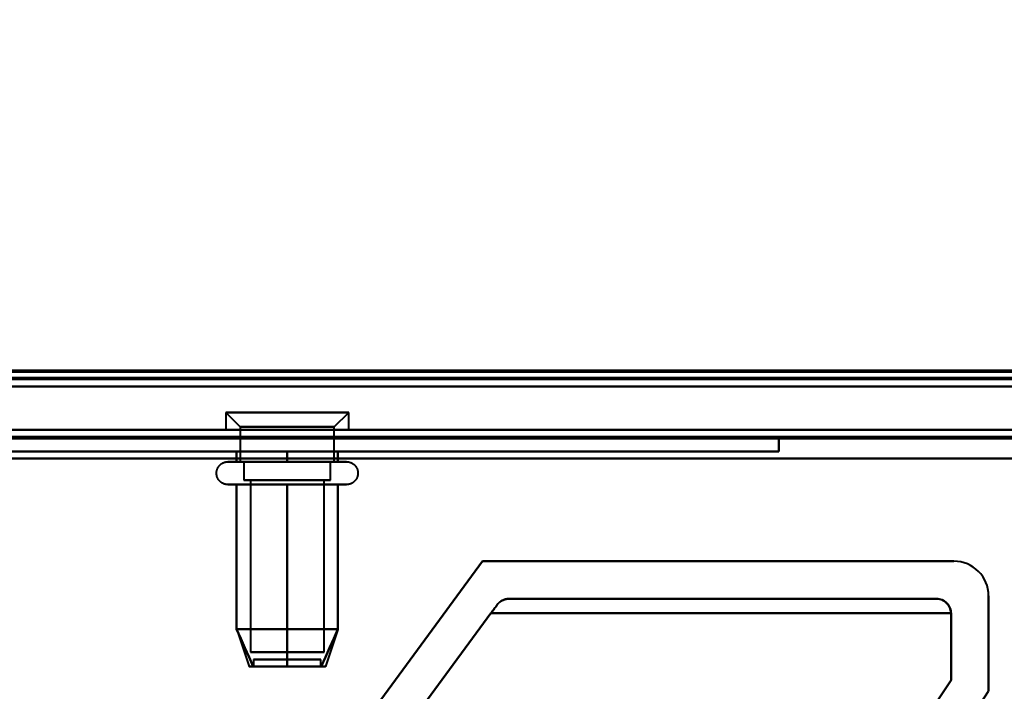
# Model space of a CAD drawing. Header units: millimetres. Extents: x -1483 to 905, y -1392 to 951.
# Tile 37 of 105: x -283 to -215, y -459 to -413. Entities that reach past the tile are written whole.
import ezdxf

# ---------------------------------------------------------------- set-up
doc = ezdxf.new("R2010")
doc.units = ezdxf.units.MM
doc.layers.add('G-IMPT', color=8, linetype='Continuous', lineweight=40)

# ---------------------------------------------------------------- blocks, each defined once
blk = doc.blocks.new('NEXA 2000 CALQUES_dwg-762145-Niveau de réf_')
at = {"layer": 'G-IMPT'}
for p, q in [((-739.4, -405.05), (739.4, -405.05)), ((-703.9, -404.55), (703.9, -404.55)), ((-269.25, -406.85), (-268.25, -407.85)), ((-269.25, -406.85), (-269.25, -408.05)), ((-261.319, -406.85), (-269.25, -406.85)), ((-269.25, -406.85), (-261.319, -406.85)), ((-260.75, -406.85), (-268.681, -406.85)), ((-268.681, -406.85), (-260.75, -406.85)), ((-261.75, -407.85), (-260.75, -406.85)), ((-260.75, -408.05), (-260.75, -406.85)), ((-176.1, -408.05), (-738.9, -408.05)), ((-261.319, -408.05), (-269.25, -408.05)), ((-269.25, -408.05), (-261.319, -408.05)), ((-260.75, -408.05), (-268.681, -408.05)), ((-268.681, -408.05), (-260.75, -408.05)), ((-268.25, -407.85), (-268.25, -410.265)), ((-262.185, -407.85), (-268.25, -407.85)), ((-268.25, -407.85), (-262.185, -407.85)), ((-261.75, -407.85), (-267.815, -407.85)), ((-267.815, -407.85), (-261.75, -407.85)), ((-261.75, -410.265), (-261.75, -407.85)), ((-269.1, -410.265), (-261.449, -410.265)), ((-268.551, -410.265), (-262.95, -410.265)), ((-263.375, -410.265), (-268.25, -410.265)), ((-268.25, -410.265), (-262.185, -410.265)), ((-268, -410.265), (-268, -411.55)), ((-263.5, -410.265), (-268, -410.265)), ((-268, -410.265), (-263.5, -410.265)), ((-267.815, -410.265), (-263.375, -410.265)), ((-261.75, -410.265), (-266.625, -410.265)), ((-262, -410.265), (-266.5, -410.265)), ((-266.5, -410.265), (-262, -410.265)), ((-263.375, -410.265), (-261.75, -410.265)), ((-262.95, -410.265), (-260.9, -410.265)), ((-262, -411.55), (-262, -410.265)), ((-261.449, -411.846), (-269.1, -411.846)), ((-262.95, -411.846), (-268.551, -411.846)), ((-262.402, -411.55), (-268, -411.55)), ((-268, -411.55), (-266.5, -411.55)), ((-262, -411.55), (-267.598, -411.55)), ((-267.598, -411.55), (-263.5, -411.55)), ((-267.548, -411.55), (-267.548, -423.439)), ((-262.793, -411.55), (-267.548, -411.55)), ((-267.548, -411.55), (-262.793, -411.55)), ((-262.452, -411.55), (-267.207, -411.55)), ((-267.207, -411.55), (-262.452, -411.55)), ((-266.5, -411.55), (-262, -411.55)), ((-260.9, -411.846), (-262.95, -411.846)), ((-262.452, -423.439), (-262.452, -411.55)), ((-220.1, -419.75), (-249.676, -419.75)), ((-268.495, -421.861), (-267.636, -424.439)), ((-261.505, -421.861), (-262.364, -424.439)), ((-262.793, -423.439), (-267.548, -423.439)), ((-267.548, -423.439), (-262.793, -423.439)), ((-262.452, -423.439), (-267.207, -423.439)), ((-267.207, -423.439), (-262.452, -423.439)), ((-267.33, -423.939), (-267.33, -424.439)), ((-267.33, -423.939), (-264.042, -423.939)), ((-264.042, -423.939), (-267.33, -423.939)), ((-265.958, -423.939), (-262.67, -423.939)), ((-262.67, -423.939), (-265.958, -423.939)), ((-262.67, -424.439), (-262.67, -423.939)), ((-267.33, -424.439), (-264.042, -424.439)), ((-264.042, -424.439), (-267.33, -424.439)), ((-265.958, -424.439), (-262.67, -424.439)), ((-262.67, -424.439), (-265.958, -424.439))]:
    blk.add_line(p, q, dxfattribs=at)
at = {"layer": 'G-IMPT', "flags": 128}
for points in [[(-739, -404.05), (-369.5, -404.05), (0, -404.05), (369.5, -404.05), (739, -404.05)], [(739, -404.05), (369.5, -404.05), (0, -404.05), (-369.5, -404.05), (-739, -404.05)], [(738.9, -404.05), (369.45, -404.05), (0, -404.05), (-369.45, -404.05), (-738.9, -404.05)], [(-738.9, -404.05), (-369.45, -404.05), (0, -404.05), (369.45, -404.05), (738.9, -404.05)], [(707, -403.95), (353.5, -403.95), (0, -403.95), (-353.5, -403.95), (-707, -403.95)], [(-707, -403.95), (-353.5, -403.95), (0, -403.95), (353.5, -403.95), (707, -403.95)], [(-704, -404.05), (-352, -404.05), (0, -404.05), (352, -404.05), (704, -404.05)], [(704, -404.05), (352, -404.05), (0, -404.05), (-352, -404.05), (-704, -404.05)], [(703.9, -403.95), (351.95, -403.95), (0, -403.95), (-351.95, -403.95), (-703.9, -403.95)], [(-703.9, -403.95), (-351.95, -403.95), (0, -403.95), (351.95, -403.95), (703.9, -403.95)], [(-703.9, -404.05), (-351.95, -404.05), (0, -404.05), (351.95, -404.05), (703.9, -404.05)], [(703.9, -404.05), (351.95, -404.05), (0, -404.05), (-351.95, -404.05), (-703.9, -404.05)], [(-739.4, -404.45), (-369.7, -404.45), (0, -404.45), (369.7, -404.45), (739.4, -404.45)], [(739.4, -404.45), (369.7, -404.45), (0, -404.45), (-369.7, -404.45), (-739.4, -404.45)], [(739.4, -404.45), (369.7, -404.45), (0, -404.45), (-369.7, -404.45), (-739.4, -404.45)], [(-739.4, -404.55), (-369.7, -404.55), (0, -404.55), (369.7, -404.55), (739.4, -404.55)], [(-739.4, -405.05), (-369.7, -405.05), (0, -405.05), (369.7, -405.05), (739.4, -405.05)], [(739.4, -405.05), (369.7, -405.05), (0, -405.05), (-369.7, -405.05), (-739.4, -405.05)], [(-739.4, -405.05), (-369.7, -405.05), (0, -405.05), (369.7, -405.05), (739.4, -405.05)], [(739.4, -405.05), (369.7, -405.05), (0, -405.05), (-369.7, -405.05), (-739.4, -405.05)], [(-738.9, -404.55), (-369.45, -404.55), (0, -404.55), (369.45, -404.55), (738.9, -404.55)], [(738.9, -404.55), (369.45, -404.55), (0, -404.55), (-369.45, -404.55), (-738.9, -404.55)], [(-738.9, -404.55), (-369.45, -404.55), (0, -404.55), (369.45, -404.55), (738.9, -404.55)], [(738.9, -404.55), (369.45, -404.55), (0, -404.55), (-369.45, -404.55), (-738.9, -404.55)], [(-738.9, -404.55), (-369.45, -404.55), (0, -404.55), (369.45, -404.55), (738.9, -404.55)], [(738.9, -404.55), (369.45, -404.55), (0, -404.55), (-369.45, -404.55), (-738.9, -404.55)], [(-704.4, -404.45), (-352.2, -404.45), (0, -404.45), (352.2, -404.45), (704.4, -404.45)], [(704.4, -404.55), (352.2, -404.55), (0, -404.55), (-352.2, -404.55), (-704.4, -404.55)], [(-704.4, -405.05), (-352.2, -405.05), (0, -405.05), (352.2, -405.05), (704.4, -405.05)], [(704.4, -405.05), (352.2, -405.05), (0, -405.05), (-352.2, -405.05), (-704.4, -405.05)], [(-704.4, -405.05), (-352.2, -405.05), (0, -405.05), (352.2, -405.05), (704.4, -405.05)], [(704.4, -405.05), (352.2, -405.05), (0, -405.05), (-352.2, -405.05), (-704.4, -405.05)], [(-703.9, -404.55), (-351.95, -404.55), (0, -404.55), (351.95, -404.55), (703.9, -404.55)], [(703.9, -404.55), (351.95, -404.55), (0, -404.55), (-351.95, -404.55), (-703.9, -404.55)], [(-703.9, -404.55), (-351.95, -404.55), (0, -404.55), (351.95, -404.55), (703.9, -404.55)], [(703.9, -404.55), (351.95, -404.55), (0, -404.55), (-351.95, -404.55), (-703.9, -404.55)], [(703.9, -404.55), (351.95, -404.55), (0, -404.55), (-351.95, -404.55), (-703.9, -404.55)], [(-703.9, -404.55), (-351.95, -404.55), (0, -404.55), (351.95, -404.55), (703.9, -404.55)], [(560.201, -404.45), (280.101, -404.45), (0, -404.45), (-280.101, -404.45), (-560.201, -404.45)], [(-560.201, -404.45), (-280.101, -404.45), (0, -404.45), (280.101, -404.45), (560.201, -404.45)], [(-738.9, -408.05), (-598.2, -408.05), (-457.5, -408.05), (-316.8, -408.05), (-176.1, -408.05)], [(-176.1, -408.05), (-316.8, -408.05), (-457.5, -408.05), (-598.2, -408.05), (-738.9, -408.05)], [(-738.9, -408.05), (-598.2, -408.05), (-457.5, -408.05), (-316.8, -408.05), (-176.1, -408.05)], [(-176.1, -408.05), (-316.8, -408.05), (-457.5, -408.05), (-598.2, -408.05), (-738.9, -408.05)], [(-176.1, -408.55), (-316.8, -408.55), (-457.5, -408.55), (-598.2, -408.55), (-738.9, -408.55)], [(-738.9, -408.55), (-598.2, -408.55), (-457.5, -408.55), (-316.8, -408.55), (-176.1, -408.55)], [(-176.1, -408.65), (-316.8, -408.65), (-457.5, -408.65), (-598.2, -408.65), (-738.9, -408.65)], [(-176.1, -408.65), (-316.8, -408.65), (-457.5, -408.65), (-598.2, -408.65), (-738.9, -408.65)], [(-738.9, -408.65), (-598.2, -408.65), (-457.5, -408.65), (-316.8, -408.65), (-176.1, -408.65)], [(-738.9, -408.65), (-598.2, -408.65), (-457.5, -408.65), (-316.8, -408.65), (-176.1, -408.65)], [(-176.1, -408.65), (-316.8, -408.65), (-457.5, -408.65), (-598.2, -408.65), (-738.9, -408.65)], [(-738.9, -408.65), (-598.2, -408.65), (-457.5, -408.65), (-316.8, -408.65), (-176.1, -408.65)], [(-351, -408.55), (-321, -408.55), (-291, -408.55), (-261, -408.55), (-231, -408.55)], [(-231, -408.55), (-261, -408.55), (-291, -408.55), (-321, -408.55), (-351, -408.55)], [(-351, -408.55), (-321, -408.55), (-291, -408.55), (-261, -408.55), (-231, -408.55)], [(-231, -408.55), (-261, -408.55), (-291, -408.55), (-321, -408.55), (-351, -408.55)], [(-231, -408.55), (-231, -408.8), (-231, -409.05), (-231, -409.3), (-231, -409.55)], [(-231, -408.55), (-231, -408.8), (-231, -409.05), (-231, -409.3), (-231, -409.55)], [(-231, -409.55), (-231, -409.3), (-231, -409.05), (-231, -408.8), (-231, -408.55)], [(-231, -409.55), (-231, -409.3), (-231, -409.05), (-231, -408.8), (-231, -408.55)], [(-231, -409.55), (-261, -409.55), (-291, -409.55), (-321, -409.55), (-351, -409.55)], [(-351, -409.55), (-321, -409.55), (-291, -409.55), (-261, -409.55), (-231, -409.55)], [(-231, -409.55), (-261, -409.55), (-291, -409.55), (-321, -409.55), (-351, -409.55)], [(-351, -409.55), (-321, -409.55), (-291, -409.55), (-261, -409.55), (-231, -409.55)], [(-265, -409.55), (-265.875, -409.55), (-266.75, -409.55), (-267.625, -409.55), (-268.5, -409.55)], [(-268.5, -409.55), (-268.5, -409.729), (-268.5, -409.907), (-268.5, -410.086), (-268.5, -410.265)], [(-268.5, -410.265), (-268.5, -410.086), (-268.5, -409.907), (-268.5, -409.729), (-268.5, -409.55)], [(-268.5, -409.55), (-268.5, -409.729), (-268.5, -409.907), (-268.5, -410.086), (-268.5, -410.265)], [(-268.5, -410.265), (-268.5, -410.086), (-268.5, -409.907), (-268.5, -409.729), (-268.5, -409.55)], [(-268.5, -409.55), (-267.625, -409.55), (-266.75, -409.55), (-265.875, -409.55), (-265, -409.55)], [(-265, -409.55), (-265.875, -409.55), (-266.75, -409.55), (-267.625, -409.55), (-268.5, -409.55)], [(-268.5, -409.55), (-267.625, -409.55), (-266.75, -409.55), (-265.875, -409.55), (-265, -409.55)], [(-261.5, -409.55), (-262.375, -409.55), (-263.25, -409.55), (-264.125, -409.55), (-265, -409.55)], [(-265, -409.55), (-265, -409.729), (-265, -409.907), (-265, -410.086), (-265, -410.265)], [(-265, -410.265), (-265, -410.086), (-265, -409.907), (-265, -409.729), (-265, -409.55)], [(-265, -409.55), (-265, -409.729), (-265, -409.907), (-265, -410.086), (-265, -410.265)], [(-265, -410.265), (-265, -410.086), (-265, -409.907), (-265, -409.729), (-265, -409.55)], [(-265, -409.55), (-264.125, -409.55), (-263.25, -409.55), (-262.375, -409.55), (-261.5, -409.55)], [(-261.5, -409.55), (-262.375, -409.55), (-263.25, -409.55), (-264.125, -409.55), (-265, -409.55)], [(-265, -409.55), (-264.125, -409.55), (-263.25, -409.55), (-262.375, -409.55), (-261.5, -409.55)], [(-261.5, -410.265), (-261.5, -410.086), (-261.5, -409.907), (-261.5, -409.729), (-261.5, -409.55)], [(-261.5, -409.55), (-261.5, -409.729), (-261.5, -409.907), (-261.5, -410.086), (-261.5, -410.265)], [(-261.5, -410.265), (-261.5, -410.086), (-261.5, -409.907), (-261.5, -409.729), (-261.5, -409.55)], [(-261.5, -409.55), (-261.5, -409.729), (-261.5, -409.907), (-261.5, -410.086), (-261.5, -410.265)], [(-739.4, -410.05), (-598.45, -410.05), (-457.5, -410.05), (-316.55, -410.05), (-175.6, -410.05)], [(-175.6, -410.05), (-316.55, -410.05), (-457.5, -410.05), (-598.45, -410.05), (-739.4, -410.05)], [(-739.4, -410.05), (-598.45, -410.05), (-457.5, -410.05), (-316.55, -410.05), (-175.6, -410.05)], [(-175.6, -410.05), (-316.55, -410.05), (-457.5, -410.05), (-598.45, -410.05), (-739.4, -410.05)], [(-738.9, -410.05), (-598.2, -410.05), (-457.5, -410.05), (-316.8, -410.05), (-176.1, -410.05)], [(-176.1, -410.05), (-316.8, -410.05), (-457.5, -410.05), (-598.2, -410.05), (-738.9, -410.05)], [(-176.1, -410.05), (-316.8, -410.05), (-457.5, -410.05), (-598.2, -410.05), (-738.9, -410.05)], [(-738.9, -410.05), (-598.2, -410.05), (-457.5, -410.05), (-316.8, -410.05), (-176.1, -410.05)], [(-269.1, -411.846), (-269.132, -411.845), (-269.163, -411.843), (-269.195, -411.84), (-269.226, -411.836), (-269.257, -411.83), (-269.288, -411.823), (-269.318, -411.815), (-269.349, -411.806), (-269.378, -411.795), (-269.408, -411.783), (-269.437, -411.77), (-269.465, -411.756), (-269.493, -411.741), (-269.52, -411.725), (-269.546, -411.708), (-269.572, -411.689), (-269.597, -411.67), (-269.621, -411.65), (-269.645, -411.628), (-269.667, -411.606), (-269.689, -411.583), (-269.709, -411.559), (-269.729, -411.534), (-269.748, -411.509), (-269.765, -411.482), (-269.782, -411.455), (-269.797, -411.428), (-269.811, -411.4), (-269.825, -411.371), (-269.837, -411.342), (-269.848, -411.312), (-269.857, -411.282), (-269.866, -411.251), (-269.873, -411.221), (-269.879, -411.19), (-269.884, -411.158), (-269.887, -411.127), (-269.889, -411.095), (-269.89, -411.064), (-269.89, -411.032), (-269.889, -411.001), (-269.886, -410.969), (-269.882, -410.938), (-269.876, -410.907), (-269.87, -410.876), (-269.862, -410.845), (-269.853, -410.815), (-269.843, -410.785), (-269.831, -410.755), (-269.819, -410.726), (-269.805, -410.698), (-269.79, -410.67), (-269.774, -410.643), (-269.757, -410.616), (-269.739, -410.59), (-269.72, -410.565), (-269.7, -410.541), (-269.679, -410.517), (-269.657, -410.494), (-269.634, -410.472), (-269.61, -410.452), (-269.586, -410.432), (-269.56, -410.413), (-269.534, -410.395), (-269.507, -410.378), (-269.48, -410.362), (-269.452, -410.348), (-269.423, -410.334), (-269.394, -410.322), (-269.365, -410.311), (-269.335, -410.301), (-269.304, -410.292), (-269.274, -410.284), (-269.243, -410.278), (-269.212, -410.273), (-269.18, -410.269), (-269.149, -410.266), (-269.117, -410.265), (-269.1, -410.265)], [(-269.1, -410.265), (-269.097, -410.265), (-269.087, -410.265), (-269.071, -410.265), (-269.048, -410.265), (-269.018, -410.265), (-268.982, -410.265), (-268.94, -410.265), (-268.892, -410.265), (-268.837, -410.265), (-268.776, -410.265), (-268.709, -410.265), (-268.637, -410.265), (-268.558, -410.265), (-268.551, -410.265)], [(-261.449, -410.265), (-261.534, -410.265), (-261.624, -410.265), (-261.72, -410.265), (-261.821, -410.265), (-261.927, -410.265), (-262.038, -410.265), (-262.154, -410.265), (-262.274, -410.265), (-262.399, -410.265), (-262.528, -410.265), (-262.661, -410.265), (-262.797, -410.265), (-262.937, -410.265), (-263.081, -410.265), (-263.227, -410.265), (-263.376, -410.265), (-263.528, -410.265), (-263.682, -410.265), (-263.839, -410.265), (-263.997, -410.265), (-264.157, -410.265), (-264.318, -410.265), (-264.48, -410.265), (-264.643, -410.265), (-264.807, -410.265), (-264.97, -410.265), (-265.134, -410.265), (-265.298, -410.265), (-265.462, -410.265), (-265.624, -410.265), (-265.786, -410.265), (-265.946, -410.265), (-266.105, -410.265), (-266.262, -410.265), (-266.417, -410.265), (-266.569, -410.265), (-266.72, -410.265), (-266.867, -410.265), (-267.012, -410.265), (-267.153, -410.265), (-267.291, -410.265), (-267.425, -410.265), (-267.555, -410.265), (-267.681, -410.265), (-267.803, -410.265), (-267.921, -410.265), (-268.033, -410.265), (-268.141, -410.265), (-268.244, -410.265), (-268.342, -410.265), (-268.434, -410.265), (-268.521, -410.265), (-268.602, -410.265), (-268.677, -410.265), (-268.747, -410.265), (-268.811, -410.265), (-268.868, -410.265), (-268.919, -410.265), (-268.964, -410.265), (-269.003, -410.265), (-269.035, -410.265), (-269.061, -410.265), (-269.08, -410.265), (-269.093, -410.265), (-269.099, -410.265), (-269.1, -410.265)], [(-268.551, -410.265), (-268.466, -410.265), (-268.376, -410.265), (-268.28, -410.265), (-268.179, -410.265), (-268.073, -410.265), (-267.962, -410.265), (-267.846, -410.265), (-267.726, -410.265), (-267.601, -410.265), (-267.472, -410.265), (-267.339, -410.265), (-267.203, -410.265), (-267.063, -410.265), (-266.919, -410.265), (-266.773, -410.265), (-266.624, -410.265), (-266.472, -410.265), (-266.318, -410.265), (-266.161, -410.265), (-266.003, -410.265), (-265.843, -410.265), (-265.682, -410.265), (-265.52, -410.265), (-265.357, -410.265), (-265.193, -410.265), (-265.03, -410.265), (-264.866, -410.265), (-264.702, -410.265), (-264.538, -410.265), (-264.376, -410.265), (-264.214, -410.265), (-264.054, -410.265), (-263.895, -410.265), (-263.738, -410.265), (-263.583, -410.265), (-263.431, -410.265), (-263.28, -410.265), (-263.133, -410.265), (-262.988, -410.265), (-262.847, -410.265), (-262.709, -410.265), (-262.575, -410.265), (-262.445, -410.265), (-262.319, -410.265), (-262.197, -410.265), (-262.079, -410.265), (-261.967, -410.265), (-261.859, -410.265), (-261.756, -410.265), (-261.658, -410.265), (-261.566, -410.265), (-261.479, -410.265), (-261.398, -410.265), (-261.323, -410.265), (-261.253, -410.265), (-261.189, -410.265), (-261.132, -410.265), (-261.081, -410.265), (-261.036, -410.265), (-260.997, -410.265), (-260.965, -410.265), (-260.939, -410.265), (-260.92, -410.265), (-260.907, -410.265), (-260.901, -410.265), (-260.9, -410.265)], [(-268.5, -410.265), (-267.625, -410.265), (-266.75, -410.265), (-265.875, -410.265), (-265, -410.265)], [(-265, -410.265), (-265.875, -410.265), (-266.75, -410.265), (-267.625, -410.265), (-268.5, -410.265)], [(-265, -410.265), (-264.125, -410.265), (-263.25, -410.265), (-262.375, -410.265), (-261.5, -410.265)], [(-261.5, -410.265), (-262.375, -410.265), (-263.25, -410.265), (-264.125, -410.265), (-265, -410.265)], [(-260.9, -410.265), (-260.903, -410.265), (-260.913, -410.265), (-260.929, -410.265), (-260.952, -410.265), (-260.982, -410.265), (-261.018, -410.265), (-261.06, -410.265), (-261.108, -410.265), (-261.163, -410.265), (-261.224, -410.265), (-261.291, -410.265), (-261.363, -410.265), (-261.442, -410.265), (-261.449, -410.265)], [(-260.9, -410.265), (-260.868, -410.266), (-260.837, -410.267), (-260.805, -410.271), (-260.774, -410.275), (-260.743, -410.281), (-260.712, -410.288), (-260.682, -410.296), (-260.651, -410.305), (-260.622, -410.316), (-260.592, -410.327), (-260.563, -410.34), (-260.535, -410.354), (-260.507, -410.369), (-260.48, -410.386), (-260.454, -410.403), (-260.428, -410.421), (-260.403, -410.441), (-260.379, -410.461), (-260.355, -410.482), (-260.333, -410.505), (-260.311, -410.528), (-260.291, -410.552), (-260.271, -410.576), (-260.252, -410.602), (-260.235, -410.628), (-260.218, -410.655), (-260.203, -410.683), (-260.189, -410.711), (-260.175, -410.74), (-260.163, -410.769), (-260.152, -410.799), (-260.143, -410.829), (-260.134, -410.859), (-260.127, -410.89), (-260.121, -410.921), (-260.116, -410.952), (-260.113, -410.984), (-260.111, -411.015), (-260.11, -411.047), (-260.11, -411.078), (-260.111, -411.11), (-260.114, -411.141), (-260.118, -411.173), (-260.124, -411.204), (-260.13, -411.235), (-260.138, -411.266), (-260.147, -411.296), (-260.157, -411.326), (-260.169, -411.355), (-260.181, -411.384), (-260.195, -411.413), (-260.21, -411.441), (-260.226, -411.468), (-260.243, -411.495), (-260.261, -411.52), (-260.28, -411.546), (-260.3, -411.57), (-260.321, -411.594), (-260.343, -411.616), (-260.366, -411.638), (-260.39, -411.659), (-260.414, -411.679), (-260.44, -411.698), (-260.466, -411.716), (-260.493, -411.733), (-260.52, -411.748), (-260.548, -411.763), (-260.577, -411.777), (-260.606, -411.789), (-260.635, -411.8), (-260.665, -411.81), (-260.696, -411.819), (-260.726, -411.826), (-260.757, -411.833), (-260.788, -411.838), (-260.82, -411.842), (-260.851, -411.844), (-260.883, -411.846), (-260.9, -411.846)], [(-269.1, -411.846), (-269.097, -411.846), (-269.087, -411.846), (-269.071, -411.846), (-269.048, -411.846), (-269.018, -411.846), (-268.982, -411.846), (-268.94, -411.846), (-268.892, -411.846), (-268.837, -411.846), (-268.776, -411.846), (-268.709, -411.846), (-268.637, -411.846), (-268.558, -411.846), (-268.474, -411.846), (-268.384, -411.846), (-268.289, -411.846), (-268.188, -411.846), (-268.082, -411.846), (-267.972, -411.846), (-267.856, -411.846), (-267.737, -411.846), (-267.612, -411.846), (-267.484, -411.846), (-267.351, -411.846), (-267.215, -411.846), (-267.076, -411.846), (-266.932, -411.846), (-266.786, -411.846), (-266.637, -411.846), (-266.486, -411.846), (-266.332, -411.846), (-266.176, -411.846), (-266.018, -411.846), (-265.858, -411.846), (-265.697, -411.846), (-265.535, -411.846), (-265.372, -411.846), (-265.208, -411.846), (-265.044, -411.846), (-264.88, -411.846), (-264.716, -411.846), (-264.553, -411.846), (-264.391, -411.846), (-264.229, -411.846), (-264.068, -411.846), (-263.91, -411.846), (-263.752, -411.846), (-263.597, -411.846), (-263.444, -411.846), (-263.294, -411.846), (-263.146, -411.846), (-263.001, -411.846), (-262.86, -411.846), (-262.722, -411.846), (-262.587, -411.846), (-262.457, -411.846), (-262.33, -411.846), (-262.208, -411.846), (-262.09, -411.846), (-261.977, -411.846), (-261.868, -411.846), (-261.765, -411.846), (-261.667, -411.846), (-261.574, -411.846), (-261.487, -411.846), (-261.449, -411.846)], [(-268.551, -411.846), (-268.63, -411.846), (-268.703, -411.846), (-268.771, -411.846), (-268.832, -411.846), (-268.887, -411.846), (-268.936, -411.846), (-268.979, -411.846), (-269.015, -411.846), (-269.045, -411.846), (-269.069, -411.846), (-269.086, -411.846), (-269.096, -411.846), (-269.1, -411.846)], [(-260.9, -411.846), (-260.903, -411.846), (-260.913, -411.846), (-260.929, -411.846), (-260.952, -411.846), (-260.982, -411.846), (-261.018, -411.846), (-261.06, -411.846), (-261.108, -411.846), (-261.163, -411.846), (-261.224, -411.846), (-261.291, -411.846), (-261.363, -411.846), (-261.442, -411.846), (-261.526, -411.846), (-261.616, -411.846), (-261.711, -411.846), (-261.812, -411.846), (-261.918, -411.846), (-262.028, -411.846), (-262.144, -411.846), (-262.263, -411.846), (-262.388, -411.846), (-262.516, -411.846), (-262.649, -411.846), (-262.785, -411.846), (-262.924, -411.846), (-263.068, -411.846), (-263.214, -411.846), (-263.363, -411.846), (-263.514, -411.846), (-263.668, -411.846), (-263.824, -411.846), (-263.982, -411.846), (-264.142, -411.846), (-264.303, -411.846), (-264.465, -411.846), (-264.628, -411.846), (-264.792, -411.846), (-264.956, -411.846), (-265.12, -411.846), (-265.284, -411.846), (-265.447, -411.846), (-265.609, -411.846), (-265.771, -411.846), (-265.932, -411.846), (-266.09, -411.846), (-266.248, -411.846), (-266.403, -411.846), (-266.556, -411.846), (-266.706, -411.846), (-266.854, -411.846), (-266.999, -411.846), (-267.14, -411.846), (-267.278, -411.846), (-267.413, -411.846), (-267.543, -411.846), (-267.67, -411.846), (-267.792, -411.846), (-267.91, -411.846), (-268.023, -411.846), (-268.132, -411.846), (-268.235, -411.846), (-268.333, -411.846), (-268.426, -411.846), (-268.513, -411.846), (-268.551, -411.846)], [(-268.5, -421.846), (-268.5, -419.346), (-268.5, -416.846), (-268.5, -414.346), (-268.5, -411.846)], [(-268.5, -411.846), (-268.5, -414.346), (-268.5, -416.846), (-268.5, -419.346), (-268.5, -421.846)], [(-268.5, -421.846), (-268.5, -419.346), (-268.5, -416.846), (-268.5, -414.346), (-268.5, -411.846)], [(-268.5, -411.846), (-267.625, -411.846), (-266.75, -411.846), (-265.875, -411.846), (-265, -411.846)], [(-265, -411.846), (-265.875, -411.846), (-266.75, -411.846), (-267.625, -411.846), (-268.5, -411.846)], [(-268.5, -411.846), (-268.5, -414.346), (-268.5, -416.846), (-268.5, -419.346), (-268.5, -421.846)], [(-265, -411.846), (-265, -414.346), (-265, -416.846), (-265, -419.346), (-265, -421.846)], [(-265, -421.846), (-265, -419.346), (-265, -416.846), (-265, -414.346), (-265, -411.846)], [(-265, -411.846), (-264.125, -411.846), (-263.25, -411.846), (-262.375, -411.846), (-261.5, -411.846)], [(-261.5, -411.846), (-262.375, -411.846), (-263.25, -411.846), (-264.125, -411.846), (-265, -411.846)], [(-265, -411.846), (-265, -414.346), (-265, -416.846), (-265, -419.346), (-265, -421.846)], [(-265, -421.846), (-265, -419.346), (-265, -416.846), (-265, -414.346), (-265, -411.846)], [(-261.5, -411.846), (-261.5, -414.346), (-261.5, -416.846), (-261.5, -419.346), (-261.5, -421.846)], [(-261.5, -421.846), (-261.5, -419.346), (-261.5, -416.846), (-261.5, -414.346), (-261.5, -411.846)], [(-261.5, -411.846), (-261.5, -414.346), (-261.5, -416.846), (-261.5, -419.346), (-261.5, -421.846)], [(-261.5, -421.846), (-261.5, -419.346), (-261.5, -416.846), (-261.5, -414.346), (-261.5, -411.846)], [(-261.449, -411.846), (-261.37, -411.846), (-261.297, -411.846), (-261.229, -411.846), (-261.168, -411.846), (-261.113, -411.846), (-261.064, -411.846), (-261.021, -411.846), (-260.985, -411.846), (-260.955, -411.846), (-260.931, -411.846), (-260.914, -411.846), (-260.904, -411.846), (-260.9, -411.846)], [(-251.5, -417.15), (-256.25, -423.625), (-261, -430.1), (-265.75, -436.575), (-270.5, -443.05)], [(-270.5, -443.05), (-265.75, -436.575), (-261, -430.1), (-256.25, -423.625), (-251.5, -417.15)], [(-270.5, -443.05), (-265.75, -436.575), (-261, -430.1), (-256.25, -423.625), (-251.5, -417.15)], [(-251.5, -417.15), (-256.25, -423.625), (-261, -430.1), (-265.75, -436.575), (-270.5, -443.05)], [(-218.9, -417.15), (-227.05, -417.15), (-235.2, -417.15), (-243.35, -417.15), (-251.5, -417.15)], [(-251.5, -417.15), (-243.35, -417.15), (-235.2, -417.15), (-227.05, -417.15), (-218.9, -417.15)], [(-218.9, -417.15), (-227.05, -417.15), (-235.2, -417.15), (-243.35, -417.15), (-251.5, -417.15)], [(-251.5, -417.15), (-243.35, -417.15), (-235.2, -417.15), (-227.05, -417.15), (-218.9, -417.15)], [(-220.1, -419.75), (-227.494, -419.75), (-234.888, -419.75), (-242.282, -419.75), (-249.676, -419.75)], [(-249.676, -419.75), (-242.282, -419.75), (-234.888, -419.75), (-227.494, -419.75), (-220.1, -419.75)], [(-249.676, -419.75), (-242.282, -419.75), (-234.888, -419.75), (-227.494, -419.75), (-220.1, -419.75)], [(-220.1, -419.75), (-227.494, -419.75), (-234.888, -419.75), (-242.282, -419.75), (-249.676, -419.75)], [(-216.5, -426.15), (-216.5, -424.5), (-216.5, -422.85), (-216.5, -421.2), (-216.5, -419.55)], [(-216.5, -419.55), (-216.5, -421.2), (-216.5, -422.85), (-216.5, -424.5), (-216.5, -426.15)], [(-216.5, -426.15), (-216.5, -424.5), (-216.5, -422.85), (-216.5, -421.2), (-216.5, -419.55)], [(-216.5, -419.55), (-216.5, -421.2), (-216.5, -422.85), (-216.5, -424.5), (-216.5, -426.15)], [(-268.449, -444.65), (-264.066, -438.675), (-259.683, -432.7), (-255.3, -426.725), (-250.916, -420.75)], [(-250.916, -420.75), (-255.3, -426.725), (-259.683, -432.7), (-264.066, -438.675), (-268.449, -444.65)], [(-268.449, -444.65), (-264.066, -438.675), (-259.683, -432.7), (-255.3, -426.725), (-250.916, -420.75)], [(-250.916, -420.75), (-255.3, -426.725), (-259.683, -432.7), (-264.066, -438.675), (-268.449, -444.65)], [(-219.1, -420.75), (-227.054, -420.75), (-235.008, -420.75), (-242.962, -420.75), (-250.916, -420.75)], [(-250.916, -420.75), (-242.962, -420.75), (-235.008, -420.75), (-227.054, -420.75), (-219.1, -420.75)], [(-250.916, -420.75), (-242.962, -420.75), (-235.008, -420.75), (-227.054, -420.75), (-219.1, -420.75)], [(-219.1, -420.75), (-227.054, -420.75), (-235.008, -420.75), (-242.962, -420.75), (-250.916, -420.75)], [(-219.1, -420.75), (-219.1, -421.906), (-219.1, -423.061), (-219.1, -424.217), (-219.1, -425.372)], [(-219.1, -425.372), (-219.1, -424.217), (-219.1, -423.061), (-219.1, -421.906), (-219.1, -420.75)], [(-219.1, -420.75), (-219.1, -421.906), (-219.1, -423.061), (-219.1, -424.217), (-219.1, -425.372)], [(-219.1, -425.372), (-219.1, -424.217), (-219.1, -423.061), (-219.1, -421.906), (-219.1, -420.75)], [(-267.346, -424.439), (-267.635, -423.791), (-267.923, -423.142), (-268.212, -422.494), (-268.5, -421.846)], [(-268.5, -421.846), (-268.212, -422.494), (-267.923, -423.142), (-267.635, -423.791), (-267.346, -424.439)], [(-267.346, -424.439), (-267.635, -423.791), (-267.923, -423.142), (-268.212, -422.494), (-268.5, -421.846)], [(-268.5, -421.846), (-267.625, -421.846), (-266.75, -421.846), (-265.875, -421.846), (-265, -421.846)], [(-265, -421.846), (-265.875, -421.846), (-266.75, -421.846), (-267.625, -421.846), (-268.5, -421.846)], [(-268.5, -421.846), (-268.212, -422.494), (-267.923, -423.142), (-267.635, -423.791), (-267.346, -424.439)], [(-265, -421.846), (-265.875, -421.846), (-266.75, -421.846), (-267.625, -421.846), (-268.5, -421.846)], [(-268.5, -421.846), (-267.625, -421.846), (-266.75, -421.846), (-265.875, -421.846), (-265, -421.846)], [(-265, -421.846), (-265, -422.494), (-265, -423.142), (-265, -423.791), (-265, -424.439)], [(-265, -424.439), (-265, -423.791), (-265, -423.142), (-265, -422.494), (-265, -421.846)], [(-265, -421.846), (-264.125, -421.846), (-263.25, -421.846), (-262.375, -421.846), (-261.5, -421.846)], [(-261.5, -421.846), (-262.375, -421.846), (-263.25, -421.846), (-264.125, -421.846), (-265, -421.846)], [(-265, -421.846), (-265, -422.494), (-265, -423.142), (-265, -423.791), (-265, -424.439)], [(-265, -424.439), (-265, -423.791), (-265, -423.142), (-265, -422.494), (-265, -421.846)], [(-261.5, -421.846), (-262.375, -421.846), (-263.25, -421.846), (-264.125, -421.846), (-265, -421.846)], [(-265, -421.846), (-264.125, -421.846), (-263.25, -421.846), (-262.375, -421.846), (-261.5, -421.846)], [(-261.5, -421.846), (-261.788, -422.494), (-262.077, -423.142), (-262.365, -423.791), (-262.654, -424.439)], [(-262.654, -424.439), (-262.365, -423.791), (-262.077, -423.142), (-261.788, -422.494), (-261.5, -421.846)], [(-261.5, -421.846), (-261.788, -422.494), (-262.077, -423.142), (-262.365, -423.791), (-262.654, -424.439)], [(-262.654, -424.439), (-262.365, -423.791), (-262.077, -423.142), (-261.788, -422.494), (-261.5, -421.846)], [(-219.1, -425.372), (-221.178, -428.535), (-223.256, -431.697), (-225.334, -434.859), (-227.412, -438.022)], [(-227.412, -438.022), (-225.334, -434.859), (-223.256, -431.697), (-221.178, -428.535), (-219.1, -425.372)], [(-219.1, -425.372), (-221.178, -428.535), (-223.256, -431.697), (-225.334, -434.859), (-227.412, -438.022)], [(-227.412, -438.022), (-225.334, -434.859), (-223.256, -431.697), (-221.178, -428.535), (-219.1, -425.372)], [(-225.24, -439.449), (-223.055, -436.125), (-220.87, -432.8), (-218.685, -429.475), (-216.5, -426.15)]]:
    blk.add_lwpolyline(points, dxfattribs=at)
at = {"layer": 'G-IMPT'}
for start in [360, 0, 0, 0]:
    blk.add_arc((-218.9, -419.55), 2.4, start, 90, dxfattribs=at)
for points in [[(-250.482, -420.159), (-250.435, -420.095), (-250.329, -419.98), (-250.131, -419.85), (-249.91, -419.768), (-249.756, -419.75), (-249.676, -419.75)], [(-250.482, -420.159), (-250.436, -420.095), (-250.329, -419.98), (-250.132, -419.85), (-249.911, -419.768), (-249.754, -419.75), (-249.676, -419.75)], [(-219.1, -420.75), (-219.1, -420.685), (-219.113, -420.554), (-219.17, -420.365), (-219.263, -420.191), (-219.388, -420.038), (-219.541, -419.913), (-219.715, -419.82), (-219.904, -419.763), (-220.035, -419.75), (-220.1, -419.75)], [(-220.1, -419.75), (-220.035, -419.75), (-219.904, -419.763), (-219.715, -419.82), (-219.541, -419.913), (-219.388, -420.038), (-219.263, -420.191), (-219.17, -420.365), (-219.113, -420.554), (-219.1, -420.685), (-219.1, -420.75)], [(-220.1, -419.75), (-220.032, -419.75), (-219.901, -419.763), (-219.721, -419.82), (-219.55, -419.913), (-219.4, -420.038), (-219.274, -420.191), (-219.176, -420.365), (-219.119, -420.554), (-219.102, -420.685), (-219.1, -420.75)], [(-219.1, -420.75), (-219.102, -420.685), (-219.119, -420.554), (-219.176, -420.365), (-219.274, -420.191), (-219.4, -420.038), (-219.55, -419.913), (-219.721, -419.82), (-219.901, -419.763), (-220.032, -419.75), (-220.1, -419.75)], [(-250.916, -420.75), (-250.877, -420.697), (-250.8, -420.592), (-250.687, -420.438), (-250.58, -420.291), (-250.514, -420.201), (-250.482, -420.159)], [(-250.482, -420.159), (-250.514, -420.201), (-250.58, -420.291), (-250.687, -420.438), (-250.8, -420.592), (-250.877, -420.697), (-250.916, -420.75)], [(-250.916, -420.75), (-250.839, -420.645), (-250.684, -420.434), (-250.545, -420.243), (-250.482, -420.159)], [(-250.482, -420.159), (-250.545, -420.243), (-250.684, -420.434), (-250.839, -420.645), (-250.916, -420.75)], [(-267.346, -424.439), (-267.539, -424.439), (-267.732, -424.439), (-267.539, -424.439), (-267.346, -424.439)], [(-267.346, -424.439), (-267.538, -424.439), (-267.636, -424.439), (-267.636, -424.439)], [(-267.636, -424.439), (-267.636, -424.439), (-267.538, -424.439), (-267.346, -424.439)], [(-265, -424.439), (-265.472, -424.439), (-266.366, -424.439), (-267.067, -424.439), (-267.346, -424.439)], [(-267.346, -424.439), (-267.067, -424.439), (-266.366, -424.439), (-265.472, -424.439), (-265, -424.439)], [(-265, -424.439), (-265.464, -424.439), (-266.367, -424.439), (-267.074, -424.439), (-267.346, -424.439)], [(-267.346, -424.439), (-267.074, -424.439), (-266.366, -424.439), (-265.464, -424.439), (-265, -424.439)], [(-262.654, -424.439), (-262.933, -424.439), (-263.634, -424.439), (-264.528, -424.439), (-265, -424.439)], [(-265, -424.439), (-264.528, -424.439), (-263.634, -424.439), (-262.933, -424.439), (-262.654, -424.439)], [(-262.654, -424.439), (-262.926, -424.439), (-263.634, -424.439), (-264.536, -424.439), (-265, -424.439)], [(-265, -424.439), (-264.536, -424.439), (-263.633, -424.439), (-262.926, -424.439), (-262.654, -424.439)], [(-262.654, -424.439), (-262.461, -424.439), (-262.268, -424.439), (-262.461, -424.439), (-262.654, -424.439)], [(-262.654, -424.439), (-262.462, -424.439), (-262.364, -424.439), (-262.364, -424.439)], [(-262.364, -424.439), (-262.364, -424.439), (-262.462, -424.439), (-262.654, -424.439)]]:
    blk.add_open_spline(points, degree=3, dxfattribs=at)
for points in [[(-249.676, -419.75), (-249.754, -419.75), (-249.872, -419.764), (-250.059, -419.82), (-250.27, -419.927), (-250.413, -420.064), (-250.482, -420.159)], [(-249.676, -419.75), (-249.756, -419.75), (-249.871, -419.764), (-250.058, -419.82), (-250.269, -419.927), (-250.411, -420.064), (-250.482, -420.159)]]:
    blk.add_open_spline(points, degree=3, knots=[0, 0, 0, 0, 0.25, 0.375, 0.625, 1, 1, 1, 1], dxfattribs=at)

msp = doc.modelspace()

# ---------------------------------------------------------------- linework, layer by layer
at = {"color": 94, "lineweight": 30}
msp.add_circle((0, -18), 609.6, dxfattribs=at)

# ---------------------------------------------------------------- block references
at = {"layer": 'G-IMPT'}
msp.add_blockref('NEXA 2000 CALQUES_dwg-762145-Niveau de réf_', (0, -32.95), dxfattribs=at)

doc.saveas('drawing.dxf')
